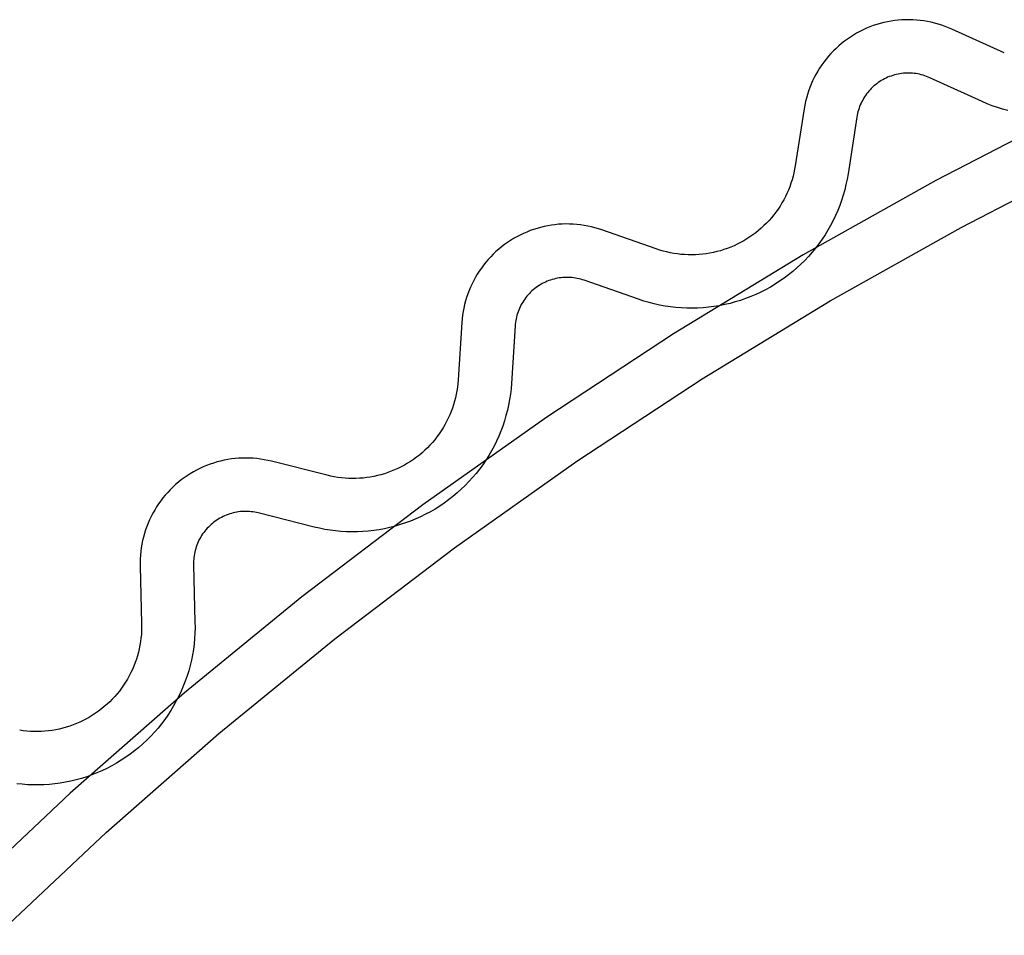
# Model space of a CAD drawing. Header units: millimetres. Extents: x -56 to 85, y 114 to 353.
# Tile 7 of 18: x 14.47 to 23.69, y 339.48 to 348.06. Entities that reach past the tile are written whole.
import ezdxf

# ---------------------------------------------------------------- set-up
doc = ezdxf.new("R2010")
doc.units = ezdxf.units.MM
doc.linetypes.add('Hidden', pattern=[4, 2, -2])
doc.layers.add('Make2D$Hidden$Curves', color=7, linetype='Hidden', true_color=0x8c8c8c)
doc.layers.add('Make2D$Visible$Curves', color=7, linetype='Continuous', true_color=0x000000)

msp = doc.modelspace()

# ---------------------------------------------------------------- linework, layer by layer
at = {"layer": 'Make2D$Hidden$Curves'}
for p, q in [((22.7435, 347.558), (22.7266, 347.5561)), ((22.7604, 347.5593), (22.7435, 347.558)), ((22.7773, 347.5601), (22.7604, 347.5593)), ((22.7942, 347.5602), (22.7773, 347.5601)), ((22.8112, 347.5597), (22.7942, 347.5602)), ((22.8281, 347.5587), (22.8112, 347.5597)), ((22.845, 347.5571), (22.8281, 347.5587)), ((22.5078, 347.4705), (22.4942, 347.4605)), ((22.5218, 347.4801), (22.5078, 347.4705)), ((22.5362, 347.4891), (22.5218, 347.4801)), ((22.5508, 347.4977), (22.5362, 347.4891)), ((22.5657, 347.5057), (22.5508, 347.4977)), ((22.5809, 347.5133), (22.5657, 347.5057)), ((22.5963, 347.5203), (22.5809, 347.5133)), ((22.612, 347.5267), (22.5963, 347.5203)), ((22.6279, 347.5326), (22.612, 347.5267)), ((22.644, 347.538), (22.6279, 347.5326)), ((22.6602, 347.5427), (22.644, 347.538)), ((22.6766, 347.547), (22.6602, 347.5427)), ((22.6932, 347.5506), (22.6766, 347.547)), ((22.7099, 347.5537), (22.6932, 347.5506)), ((22.7266, 347.5561), (22.7099, 347.5537)), ((22.8618, 347.5549), (22.845, 347.5571)), ((22.8785, 347.552), (22.8618, 347.5549)), ((22.8951, 347.5487), (22.8785, 347.552)), ((22.9116, 347.5447), (22.8951, 347.5487)), ((22.9279, 347.5402), (22.9116, 347.5447)), ((22.9441, 347.5351), (22.9279, 347.5402)), ((22.96, 347.5294), (22.9441, 347.5351)), ((22.9758, 347.5232), (22.96, 347.5294)), ((22.9914, 347.5165), (22.9758, 347.5232)), ((23.4818, 347.2934), (22.9914, 347.5165)), ((22.4095, 347.3779), (22.3991, 347.3644)), ((22.4203, 347.3909), (22.4095, 347.3779)), ((22.4316, 347.4035), (22.4203, 347.3909)), ((22.4433, 347.4158), (22.4316, 347.4035)), ((22.4554, 347.4276), (22.4433, 347.4158)), ((22.468, 347.439), (22.4554, 347.4276)), ((22.4809, 347.45), (22.468, 347.439)), ((22.4942, 347.4605), (22.4809, 347.45)), ((22.3545, 347.2925), (22.3472, 347.2772)), ((22.3624, 347.3075), (22.3545, 347.2925)), ((22.3709, 347.3222), (22.3624, 347.3075)), ((22.3798, 347.3366), (22.3709, 347.3222)), ((22.3892, 347.3507), (22.3798, 347.3366)), ((22.3991, 347.3644), (22.3892, 347.3507)), ((23.5287, 347.2731), (23.4818, 347.2934)), ((22.3185, 347.1976), (22.3144, 347.1811)), ((22.3231, 347.2139), (22.3185, 347.1976)), ((22.3283, 347.23), (22.3231, 347.2139)), ((22.334, 347.246), (22.3283, 347.23)), ((22.3403, 347.2617), (22.334, 347.246)), ((22.3472, 347.2772), (22.3403, 347.2617)), ((23.5763, 347.2543), (23.5287, 347.2731)), ((23.6245, 347.2372), (23.5763, 347.2543)), ((23.6732, 347.2218), (23.6245, 347.2372)), ((23.7225, 347.208), (23.6732, 347.2218)), ((22.3081, 347.1479), (22.2252, 346.6155)), ((22.311, 347.1646), (22.3081, 347.1479)), ((22.3144, 347.1811), (22.311, 347.1646)), ((22.2165, 346.5651), (22.206, 346.5151)), ((22.2252, 346.6155), (22.2165, 346.5651)), ((22.1938, 346.4654), (22.18, 346.4162)), ((22.206, 346.5151), (22.1938, 346.4654)), ((22.1644, 346.3675), (22.1472, 346.3193)), ((22.18, 346.4162), (22.1644, 346.3675)), ((22.1283, 346.2718), (22.1078, 346.2249)), ((22.1472, 346.3193), (22.1283, 346.2718)), ((22.0857, 346.1788), (22.0621, 346.1335)), ((22.1078, 346.2249), (22.0857, 346.1788)), ((22.0369, 346.089), (22.0101, 346.0454)), ((22.0621, 346.1335), (22.0369, 346.089)), ((21.9819, 346.0028), (21.9523, 345.9611)), ((22.0101, 346.0454), (21.9819, 346.0028)), ((21.9212, 345.9205), (21.8888, 345.881)), ((21.9523, 345.9611), (21.9212, 345.9205)), ((21.855, 345.8426), (21.8199, 345.8054)), ((21.8888, 345.881), (21.855, 345.8426)), ((21.746, 345.7347), (21.7073, 345.7013)), ((21.7836, 345.7694), (21.746, 345.7347)), ((21.8199, 345.8054), (21.7836, 345.7694)), ((19.4551, 345.6261), (19.439, 345.621)), ((19.4715, 345.6307), (19.4551, 345.6261)), ((19.4879, 345.6346), (19.4715, 345.6307)), ((19.5045, 345.638), (19.4879, 345.6346)), ((19.5213, 345.6409), (19.5045, 345.638)), ((19.5381, 345.6431), (19.5213, 345.6409)), ((19.5549, 345.6448), (19.5381, 345.6431)), ((19.5718, 345.6458), (19.5549, 345.6448)), ((19.5888, 345.6463), (19.5718, 345.6458)), ((19.6057, 345.6462), (19.5888, 345.6463)), ((19.6227, 345.6455), (19.6057, 345.6462)), ((19.6396, 345.6442), (19.6227, 345.6455)), ((19.6564, 345.6423), (19.6396, 345.6442)), ((19.6732, 345.6398), (19.6564, 345.6423)), ((19.6898, 345.6368), (19.6732, 345.6398)), ((19.7064, 345.6332), (19.6898, 345.6368)), ((19.7228, 345.629), (19.7064, 345.6332)), ((19.7391, 345.6242), (19.7228, 345.629)), ((19.7552, 345.6189), (19.7391, 345.6242)), ((21.6265, 345.6386), (21.5845, 345.6094)), ((21.6674, 345.6693), (21.6265, 345.6386)), ((21.7073, 345.7013), (21.6674, 345.6693)), ((19.2777, 345.5298), (19.265, 345.5185)), ((19.2908, 345.5405), (19.2777, 345.5298)), ((19.3042, 345.5508), (19.2908, 345.5405)), ((19.318, 345.5607), (19.3042, 345.5508)), ((19.3322, 345.57), (19.318, 345.5607)), ((19.3466, 345.5789), (19.3322, 345.57)), ((19.3614, 345.5872), (19.3466, 345.5789)), ((19.3764, 345.5951), (19.3614, 345.5872)), ((19.3917, 345.6024), (19.3764, 345.5951)), ((19.4072, 345.6091), (19.3917, 345.6024)), ((19.423, 345.6153), (19.4072, 345.6091)), ((19.439, 345.621), (19.423, 345.6153)), ((20.2636, 345.4407), (19.7552, 345.6189)), ((21.453, 345.5306), (21.4074, 345.5074)), ((21.4977, 345.5554), (21.453, 345.5306)), ((21.5416, 345.5816), (21.4977, 345.5554)), ((21.5845, 345.6094), (21.5416, 345.5816)), ((19.1977, 345.4426), (19.188, 345.4286)), ((19.2078, 345.4562), (19.1977, 345.4426)), ((19.2183, 345.4695), (19.2078, 345.4562)), ((19.2294, 345.4823), (19.2183, 345.4695)), ((19.2408, 345.4948), (19.2294, 345.4823)), ((19.2527, 345.5069), (19.2408, 345.4948)), ((19.265, 345.5185), (19.2527, 345.5069)), ((20.3122, 345.4246), (20.2636, 345.4407)), ((21.2663, 345.4474), (21.218, 345.4307)), ((21.314, 345.4658), (21.2663, 345.4474)), ((21.3611, 345.4858), (21.314, 345.4658)), ((21.4074, 345.5074), (21.3611, 345.4858)), ((19.1475, 345.3543), (19.141, 345.3387)), ((19.1546, 345.3698), (19.1475, 345.3543)), ((19.1622, 345.3849), (19.1546, 345.3698)), ((19.1703, 345.3998), (19.1622, 345.3849)), ((19.1789, 345.4144), (19.1703, 345.3998)), ((19.188, 345.4286), (19.1789, 345.4144)), ((20.3612, 345.4102), (20.3122, 345.4246)), ((20.4107, 345.3975), (20.3612, 345.4102)), ((20.4607, 345.3865), (20.4107, 345.3975)), ((20.511, 345.3772), (20.4607, 345.3865)), ((20.5615, 345.3697), (20.511, 345.3772)), ((20.6123, 345.3639), (20.5615, 345.3697)), ((20.6633, 345.3598), (20.6123, 345.3639)), ((20.7144, 345.3575), (20.6633, 345.3598)), ((20.7655, 345.357), (20.7144, 345.3575)), ((20.8167, 345.3582), (20.7655, 345.357)), ((20.8677, 345.3612), (20.8167, 345.3582)), ((20.9186, 345.3659), (20.8677, 345.3612)), ((20.9693, 345.3724), (20.9186, 345.3659)), ((21.0198, 345.3806), (20.9693, 345.3724)), ((21.07, 345.3906), (21.0198, 345.3806)), ((21.1198, 345.4022), (21.07, 345.3906)), ((21.1691, 345.4156), (21.1198, 345.4022)), ((21.218, 345.4307), (21.1691, 345.4156)), ((19.1167, 345.2576), (19.1136, 345.241)), ((19.1205, 345.2742), (19.1167, 345.2576)), ((19.1247, 345.2906), (19.1205, 345.2742)), ((19.1296, 345.3068), (19.1247, 345.2906)), ((19.135, 345.3228), (19.1296, 345.3068)), ((19.141, 345.3387), (19.135, 345.3228)), ((19.1077, 345.1905), (19.0728, 344.6528)), ((19.1091, 345.2074), (19.1077, 345.1905)), ((19.111, 345.2242), (19.1091, 345.2074)), ((19.1136, 345.241), (19.111, 345.2242)), ((19.0728, 344.6528), (19.0687, 344.6019)), ((19.0627, 344.5511), (19.0551, 344.5005)), ((19.0687, 344.6019), (19.0627, 344.5511)), ((19.0457, 344.4503), (19.0345, 344.4004)), ((19.0551, 344.5005), (19.0457, 344.4503)), ((19.0217, 344.3509), (19.0072, 344.3018)), ((19.0345, 344.4004), (19.0217, 344.3509)), ((18.991, 344.2533), (18.9731, 344.2054)), ((19.0072, 344.3018), (18.991, 344.2533)), ((18.9536, 344.1582), (18.9325, 344.1116)), ((18.9731, 344.2054), (18.9536, 344.1582)), ((18.9098, 344.0658), (18.8855, 344.0208)), ((18.9325, 344.1116), (18.9098, 344.0658)), ((18.8597, 343.9766), (18.8324, 343.9334)), ((18.8855, 344.0208), (18.8597, 343.9766)), ((18.8036, 343.8911), (18.7734, 343.8498)), ((18.8324, 343.9334), (18.8036, 343.8911)), ((18.7418, 343.8096), (18.7088, 343.7706)), ((18.7734, 343.8498), (18.7418, 343.8096)), ((18.639, 343.6959), (18.6021, 343.6604)), ((18.6745, 343.7326), (18.639, 343.6959)), ((18.7088, 343.7706), (18.6745, 343.7326)), ((18.525, 343.5934), (18.4847, 343.5619)), ((18.5641, 343.6262), (18.525, 343.5934)), ((18.6021, 343.6604), (18.5641, 343.6262)), ((18.401, 343.5031), (18.3577, 343.4759)), ((18.4433, 343.5318), (18.401, 343.5031)), ((18.4847, 343.5619), (18.4433, 343.5318)), ((16.387, 343.4126), (16.3716, 343.4055)), ((16.4026, 343.4191), (16.387, 343.4126)), ((16.4185, 343.4251), (16.4026, 343.4191)), ((16.4345, 343.4306), (16.4185, 343.4251)), ((16.4508, 343.4354), (16.4345, 343.4306)), ((16.4672, 343.4398), (16.4508, 343.4354)), ((16.4837, 343.4435), (16.4672, 343.4398)), ((16.5003, 343.4466), (16.4837, 343.4435)), ((16.5171, 343.4492), (16.5003, 343.4466)), ((16.5339, 343.4512), (16.5171, 343.4492)), ((16.5508, 343.4526), (16.5339, 343.4512)), ((16.5677, 343.4534), (16.5508, 343.4526)), ((16.5847, 343.4537), (16.5677, 343.4534)), ((16.6016, 343.4533), (16.5847, 343.4537)), ((16.6185, 343.4524), (16.6016, 343.4533)), ((16.6354, 343.4508), (16.6185, 343.4524)), ((16.6522, 343.4487), (16.6354, 343.4508)), ((16.669, 343.446), (16.6522, 343.4487)), ((16.6856, 343.4427), (16.669, 343.446)), ((16.7021, 343.4388), (16.6856, 343.4427)), ((17.2245, 343.3069), (16.7021, 343.4388)), ((18.2684, 343.4261), (18.2225, 343.4035)), ((18.3135, 343.4502), (18.2684, 343.4261)), ((18.3577, 343.4759), (18.3135, 343.4502)), ((16.2466, 343.3192), (16.2346, 343.3073)), ((16.2591, 343.3306), (16.2466, 343.3192)), ((16.272, 343.3417), (16.2591, 343.3306)), ((16.2852, 343.3523), (16.272, 343.3417)), ((16.2988, 343.3624), (16.2852, 343.3523)), ((16.3127, 343.372), (16.2988, 343.3624)), ((16.327, 343.3812), (16.3127, 343.372)), ((16.3416, 343.3898), (16.327, 343.3812)), ((16.3565, 343.3979), (16.3416, 343.3898)), ((16.3716, 343.4055), (16.3565, 343.3979)), ((18.0321, 343.3293), (17.983, 343.3149)), ((18.0806, 343.3454), (18.0321, 343.3293)), ((18.1286, 343.3631), (18.0806, 343.3454)), ((18.1759, 343.3825), (18.1286, 343.3631)), ((18.2225, 343.4035), (18.1759, 343.3825)), ((16.1715, 343.2277), (16.1626, 343.2133)), ((16.1808, 343.2419), (16.1715, 343.2277)), ((16.1906, 343.2557), (16.1808, 343.2419)), ((16.2009, 343.2691), (16.1906, 343.2557)), ((16.2117, 343.2822), (16.2009, 343.2691)), ((16.2229, 343.295), (16.2117, 343.2822)), ((16.2346, 343.3073), (16.2229, 343.295)), ((17.2743, 343.2953), (17.2245, 343.3069)), ((17.3244, 343.2853), (17.2743, 343.2953)), ((17.3749, 343.2771), (17.3244, 343.2853)), ((17.4256, 343.2706), (17.3749, 343.2771)), ((17.4765, 343.2659), (17.4256, 343.2706)), ((17.5276, 343.2629), (17.4765, 343.2659)), ((17.5787, 343.2617), (17.5276, 343.2629)), ((17.6298, 343.2622), (17.5787, 343.2617)), ((17.6809, 343.2645), (17.6298, 343.2622)), ((17.7319, 343.2686), (17.6809, 343.2645)), ((17.7827, 343.2744), (17.7319, 343.2686)), ((17.8333, 343.2819), (17.7827, 343.2744)), ((17.8835, 343.2912), (17.8333, 343.2819)), ((17.9335, 343.3022), (17.8835, 343.2912)), ((17.983, 343.3149), (17.9335, 343.3022)), ((16.1263, 343.1369), (16.1206, 343.1209)), ((16.1325, 343.1526), (16.1263, 343.1369)), ((16.1392, 343.1682), (16.1325, 343.1526)), ((16.1465, 343.1835), (16.1392, 343.1682)), ((16.1543, 343.1985), (16.1465, 343.1835)), ((16.1626, 343.2133), (16.1543, 343.1985)), ((16.1036, 343.0553), (16.1008, 343.0386)), ((16.107, 343.0719), (16.1036, 343.0553)), ((16.111, 343.0884), (16.107, 343.0719)), ((16.1155, 343.1047), (16.111, 343.0884)), ((16.1206, 343.1209), (16.1155, 343.1047)), ((16.0959, 342.988), (16.0955, 342.9711)), ((16.0955, 342.9711), (16.0956, 342.9541)), ((16.0956, 342.9541), (16.1091, 342.4155)), ((16.097, 343.0049), (16.0959, 342.988)), ((16.0986, 343.0218), (16.097, 343.0049)), ((16.1008, 343.0386), (16.0986, 343.0218)), ((16.1091, 342.4155), (16.1095, 342.3644)), ((16.1082, 342.3133), (16.1051, 342.2622)), ((16.1095, 342.3644), (16.1082, 342.3133)), ((16.1002, 342.2113), (16.0936, 342.1606)), ((16.1051, 342.2622), (16.1002, 342.2113)), ((16.0936, 342.1606), (16.0852, 342.1102)), ((16.0752, 342.06), (16.0634, 342.0103)), ((16.0852, 342.1102), (16.0752, 342.06)), ((16.0499, 341.961), (16.0347, 341.9121)), ((16.0634, 342.0103), (16.0499, 341.961)), ((16.0178, 341.8639), (15.9993, 341.8162)), ((16.0347, 341.9121), (16.0178, 341.8639)), ((15.9792, 341.7692), (15.9574, 341.7229)), ((15.9993, 341.8162), (15.9792, 341.7692)), ((15.9341, 341.6774), (15.9093, 341.6327)), ((15.9574, 341.7229), (15.9341, 341.6774)), ((15.8829, 341.5889), (15.855, 341.546)), ((15.9093, 341.6327), (15.8829, 341.5889)), ((15.8257, 341.5042), (15.7949, 341.4633)), ((15.855, 341.546), (15.8257, 341.5042)), ((15.7293, 341.3849), (15.6945, 341.3474)), ((15.7628, 341.4235), (15.7293, 341.3849)), ((15.7949, 341.4633), (15.7628, 341.4235)), ((15.6584, 341.3112), (15.6211, 341.2762)), ((15.6945, 341.3474), (15.6584, 341.3112)), ((15.543, 341.2102), (15.5023, 341.1792)), ((15.5826, 341.2425), (15.543, 341.2102)), ((15.6211, 341.2762), (15.5826, 341.2425)), ((15.4179, 341.1216), (15.3742, 341.095)), ((15.4606, 341.1497), (15.4179, 341.1216)), ((15.5023, 341.1792), (15.4606, 341.1497)), ((15.2381, 341.0244), (15.1912, 341.004)), ((15.2843, 341.0463), (15.2381, 341.0244)), ((15.3297, 341.0699), (15.2843, 341.0463)), ((15.3742, 341.095), (15.3297, 341.0699)), ((14.9477, 340.9269), (14.8976, 340.9166)), ((14.9974, 340.939), (14.9477, 340.9269)), ((15.0467, 340.9527), (14.9974, 340.939)), ((15.0954, 340.9682), (15.0467, 340.9527)), ((15.1436, 340.9852), (15.0954, 340.9682)), ((15.1912, 341.004), (15.1436, 340.9852)), ((14.4903, 340.8968), (14.4395, 340.9022)), ((14.5413, 340.8931), (14.4903, 340.8968)), ((14.5924, 340.8912), (14.5413, 340.8931)), ((14.6436, 340.891), (14.5924, 340.8912)), ((14.6947, 340.8926), (14.6436, 340.891)), ((14.7457, 340.896), (14.6947, 340.8926)), ((14.7966, 340.9011), (14.7457, 340.896)), ((14.8472, 340.908), (14.7966, 340.9011)), ((14.8976, 340.9166), (14.8472, 340.908))]:
    msp.add_line(p, q, dxfattribs=at)
at = {"layer": 'Make2D$Visible$Curves'}
for p, q in [((22.5275, 348.0248), (22.4946, 348.0151)), ((22.5608, 348.0333), (22.5275, 348.0248)), ((22.5943, 348.0407), (22.5608, 348.0333)), ((22.6281, 348.0469), (22.5943, 348.0407)), ((22.662, 348.0519), (22.6281, 348.0469)), ((22.6961, 348.0558), (22.662, 348.0519)), ((22.7304, 348.0584), (22.6961, 348.0558)), ((22.7647, 348.0599), (22.7304, 348.0584)), ((22.799, 348.0602), (22.7647, 348.0599)), ((22.8333, 348.0593), (22.799, 348.0602)), ((22.8676, 348.0571), (22.8333, 348.0593)), ((22.9018, 348.0538), (22.8676, 348.0571)), ((22.9358, 348.0493), (22.9018, 348.0538)), ((22.9697, 348.0437), (22.9358, 348.0493)), ((23.0033, 348.0368), (22.9697, 348.0437)), ((23.0367, 348.0288), (23.0033, 348.0368)), ((23.0698, 348.0196), (23.0367, 348.0288)), ((23.1026, 348.0093), (23.0698, 348.0196)), ((22.3058, 347.9336), (22.2761, 347.9162)), ((22.336, 347.9499), (22.3058, 347.9336)), ((22.3668, 347.9651), (22.336, 347.9499)), ((22.398, 347.9793), (22.3668, 347.9651)), ((22.4298, 347.9923), (22.398, 347.9793)), ((22.462, 348.0043), (22.4298, 347.9923)), ((22.4946, 348.0151), (22.462, 348.0043)), ((23.1349, 347.9979), (23.1026, 348.0093)), ((23.1669, 347.9853), (23.1349, 347.9979)), ((23.1984, 347.9716), (23.1669, 347.9853)), ((23.6888, 347.7486), (23.1984, 347.9716)), ((22.1642, 347.8369), (22.138, 347.8147)), ((22.1911, 347.8582), (22.1642, 347.8369)), ((22.2188, 347.8785), (22.1911, 347.8582)), ((22.2471, 347.8978), (22.2188, 347.8785)), ((22.2761, 347.9162), (22.2471, 347.8978)), ((22.0643, 347.7428), (22.0414, 347.7171)), ((22.088, 347.7676), (22.0643, 347.7428)), ((22.1126, 347.7916), (22.088, 347.7676)), ((22.138, 347.8147), (22.1126, 347.7916)), ((21.9984, 347.6636), (21.9784, 347.6357)), ((22.0195, 347.6907), (21.9984, 347.6636)), ((22.0414, 347.7171), (22.0195, 347.6907)), ((21.9412, 347.578), (21.9242, 347.5482)), ((21.9593, 347.6072), (21.9412, 347.578)), ((21.9784, 347.6357), (21.9593, 347.6072)), ((21.8932, 347.4869), (21.8794, 347.4555)), ((21.9082, 347.5178), (21.8932, 347.4869)), ((21.9242, 347.5482), (21.9082, 347.5178)), ((21.855, 347.3913), (21.8445, 347.3586)), ((21.8666, 347.4236), (21.855, 347.3913)), ((21.8794, 347.4555), (21.8666, 347.4236)), ((21.8269, 347.2922), (21.8199, 347.2586)), ((21.8351, 347.3255), (21.8269, 347.2922)), ((21.8445, 347.3586), (21.8351, 347.3255)), ((21.814, 347.2248), (21.7311, 346.6924)), ((21.8199, 347.2586), (21.814, 347.2248)), ((24.3097, 347.2075), (23.0464, 346.5541)), ((23.2834, 346.1146), (24.5313, 346.76)), ((21.7253, 346.659), (21.7184, 346.6257)), ((21.7311, 346.6924), (21.7253, 346.659)), ((21.7011, 346.5601), (21.6908, 346.5278)), ((21.7103, 346.5928), (21.7011, 346.5601)), ((21.7184, 346.6257), (21.7103, 346.5928)), ((23.0464, 346.5541), (21.8065, 345.8573)), ((21.6668, 346.4643), (21.6532, 346.4332)), ((21.6794, 346.4958), (21.6668, 346.4643)), ((21.6908, 346.5278), (21.6794, 346.4958)), ((21.6229, 346.3724), (21.6061, 346.3429)), ((21.6386, 346.4025), (21.6229, 346.3724)), ((21.6532, 346.4332), (21.6386, 346.4025)), ((21.5697, 346.2857), (21.55, 346.258)), ((21.5884, 346.314), (21.5697, 346.2857)), ((21.6061, 346.3429), (21.5884, 346.314)), ((21.4854, 346.1793), (21.4621, 346.1546)), ((21.5078, 346.2048), (21.4854, 346.1793)), ((21.5294, 346.231), (21.5078, 346.2048)), ((21.55, 346.258), (21.5294, 346.231)), ((19.2476, 346.0836), (19.2157, 346.071)), ((19.28, 346.0951), (19.2476, 346.0836)), ((19.3127, 346.1054), (19.28, 346.0951)), ((19.3458, 346.1146), (19.3127, 346.1054)), ((19.3792, 346.1227), (19.3458, 346.1146)), ((19.4128, 346.1296), (19.3792, 346.1227)), ((19.4466, 346.1353), (19.4128, 346.1296)), ((19.4807, 346.1398), (19.4466, 346.1353)), ((19.5149, 346.1431), (19.4807, 346.1398)), ((19.5491, 346.1453), (19.5149, 346.1431)), ((19.5834, 346.1463), (19.5491, 346.1453)), ((19.6178, 346.146), (19.5834, 346.1463)), ((19.6521, 346.1446), (19.6178, 346.146)), ((19.6863, 346.142), (19.6521, 346.1446)), ((19.7204, 346.1382), (19.6863, 346.142)), ((19.7544, 346.1332), (19.7204, 346.1382)), ((19.7882, 346.127), (19.7544, 346.1332)), ((19.8217, 346.1197), (19.7882, 346.127)), ((19.855, 346.1112), (19.8217, 346.1197)), ((19.888, 346.1015), (19.855, 346.1112)), ((19.9205, 346.0907), (19.888, 346.1015)), ((20.429, 345.9125), (19.9205, 346.0907)), ((21.3873, 346.0855), (21.3609, 346.0643)), ((21.4131, 346.1077), (21.3873, 346.0855)), ((21.438, 346.1307), (21.4131, 346.1077)), ((21.4621, 346.1546), (21.438, 346.1307)), ((22.0587, 345.4263), (23.2834, 346.1146)), ((19.0636, 345.9918), (19.0349, 345.9728)), ((19.0929, 346.0097), (19.0636, 345.9918)), ((19.1227, 346.0266), (19.0929, 346.0097)), ((19.1532, 346.0425), (19.1227, 346.0266)), ((19.1842, 346.0573), (19.1532, 346.0425)), ((19.2157, 346.071), (19.1842, 346.0573)), ((21.2774, 346.0061), (21.2482, 345.9887)), ((21.3059, 346.0245), (21.2774, 346.0061)), ((21.3337, 346.0439), (21.3059, 346.0245)), ((21.3609, 346.0643), (21.3337, 346.0439)), ((18.9532, 345.9102), (18.9275, 345.8874)), ((18.9797, 345.932), (18.9532, 345.9102)), ((19.007, 345.9529), (18.9797, 345.932)), ((19.0349, 345.9728), (19.007, 345.9529)), ((20.4612, 345.9019), (20.429, 345.9125)), ((20.4938, 345.8923), (20.4612, 345.9019)), ((21.0625, 345.9059), (21.0301, 345.8959)), ((21.0946, 345.917), (21.0625, 345.9059)), ((21.1263, 345.9292), (21.0946, 345.917)), ((21.1575, 345.9425), (21.1263, 345.9292)), ((21.1883, 345.9568), (21.1575, 345.9425)), ((21.2185, 345.9722), (21.1883, 345.9568)), ((21.2482, 345.9887), (21.2185, 345.9722)), ((18.8553, 345.8141), (18.8329, 345.788)), ((18.8785, 345.8394), (18.8553, 345.8141)), ((18.9026, 345.8638), (18.8785, 345.8394)), ((18.9275, 345.8874), (18.9026, 345.8638)), ((20.5267, 345.8839), (20.4938, 345.8923)), ((20.5598, 345.8766), (20.5267, 345.8839)), ((20.5932, 345.8704), (20.5598, 345.8766)), ((21.8065, 345.8573), (20.5916, 345.1178)), ((20.6268, 345.8654), (20.5932, 345.8704)), ((20.6605, 345.8615), (20.6268, 345.8654)), ((20.6943, 345.8589), (20.6605, 345.8615)), ((20.7282, 345.8573), (20.6943, 345.8589)), ((20.7622, 345.857), (20.7282, 345.8573)), ((20.7961, 345.8578), (20.7622, 345.857)), ((20.83, 345.8598), (20.7961, 345.8578)), ((20.8638, 345.8629), (20.83, 345.8598)), ((20.8975, 345.8672), (20.8638, 345.8629)), ((20.931, 345.8727), (20.8975, 345.8672)), ((20.9643, 345.8793), (20.931, 345.8727)), ((20.9973, 345.887), (20.9643, 345.8793)), ((21.0301, 345.8959), (20.9973, 345.887)), ((18.7911, 345.7336), (18.7716, 345.7053)), ((18.8115, 345.7611), (18.7911, 345.7336)), ((18.8329, 345.788), (18.8115, 345.7611)), ((18.7356, 345.6468), (18.7191, 345.6167)), ((18.7531, 345.6764), (18.7356, 345.6468)), ((18.7716, 345.7053), (18.7531, 345.6764)), ((18.6894, 345.5548), (18.6762, 345.5231)), ((18.7038, 345.586), (18.6894, 345.5548)), ((18.7191, 345.6167), (18.7038, 345.586)), ((18.6531, 345.4584), (18.6433, 345.4255)), ((18.6641, 345.491), (18.6531, 345.4584)), ((18.6762, 345.5231), (18.6641, 345.491)), ((18.6271, 345.3588), (18.6207, 345.3251)), ((18.6346, 345.3923), (18.6271, 345.3588)), ((18.6433, 345.4255), (18.6346, 345.3923)), ((20.8586, 344.6959), (22.0587, 345.4263)), ((18.6115, 345.257), (18.6087, 345.2228)), ((18.6155, 345.2911), (18.6115, 345.257)), ((18.6207, 345.3251), (18.6155, 345.2911)), ((18.6087, 345.2228), (18.5739, 344.6852)), ((20.5916, 345.1178), (19.4031, 344.3367)), ((18.5672, 344.6176), (18.5621, 344.5841)), ((18.5711, 344.6513), (18.5672, 344.6176)), ((18.5739, 344.6852), (18.5711, 344.6513)), ((19.6845, 343.9242), (20.8586, 344.6959)), ((18.5485, 344.5176), (18.5399, 344.4847)), ((18.5558, 344.5507), (18.5485, 344.5176)), ((18.5621, 344.5841), (18.5558, 344.5507)), ((18.5303, 344.4522), (18.5195, 344.42)), ((18.5399, 344.4847), (18.5303, 344.4522)), ((19.4031, 344.3367), (18.2424, 343.5148)), ((18.4947, 344.3568), (18.4807, 344.3259)), ((18.5077, 344.3882), (18.4947, 344.3568)), ((18.5195, 344.42), (18.5077, 344.3882)), ((18.4495, 344.2656), (18.4324, 344.2363)), ((18.4656, 344.2954), (18.4495, 344.2656)), ((18.4807, 344.3259), (18.4656, 344.2954)), ((18.3751, 344.1521), (18.3541, 344.1254)), ((18.3952, 344.1795), (18.3751, 344.1521)), ((18.4143, 344.2076), (18.3952, 344.1795)), ((18.4324, 344.2363), (18.4143, 344.2076)), ((18.3095, 344.0743), (18.2859, 344.0499)), ((18.3323, 344.0995), (18.3095, 344.0743)), ((18.3541, 344.1254), (18.3323, 344.0995)), ((18.2102, 343.9818), (18.1835, 343.9609)), ((18.2362, 344.0037), (18.2102, 343.9818)), ((18.2614, 344.0264), (18.2362, 344.0037)), ((18.2859, 344.0499), (18.2614, 344.0264)), ((16.1861, 343.8705), (16.1549, 343.8561)), ((16.2178, 343.8837), (16.1861, 343.8705)), ((16.2499, 343.8959), (16.2178, 343.8837)), ((16.2824, 343.9069), (16.2499, 343.8959)), ((16.3153, 343.9168), (16.2824, 343.9069)), ((16.3485, 343.9255), (16.3153, 343.9168)), ((16.382, 343.933), (16.3485, 343.9255)), ((16.4158, 343.9394), (16.382, 343.933)), ((16.4497, 343.9447), (16.4158, 343.9394)), ((16.4838, 343.9487), (16.4497, 343.9447)), ((16.518, 343.9515), (16.4838, 343.9487)), ((16.5523, 343.9532), (16.518, 343.9515)), ((16.5866, 343.9537), (16.5523, 343.9532)), ((16.621, 343.9529), (16.5866, 343.9537)), ((16.6553, 343.951), (16.621, 343.9529)), ((16.6894, 343.9479), (16.6553, 343.951)), ((16.7235, 343.9436), (16.6894, 343.9479)), ((16.7574, 343.9381), (16.7235, 343.9436)), ((16.7911, 343.9314), (16.7574, 343.9381)), ((16.8245, 343.9236), (16.7911, 343.9314)), ((17.3469, 343.7917), (16.8245, 343.9236)), ((18.0399, 343.8708), (18.0094, 343.8558)), ((18.0698, 343.8868), (18.0399, 343.8708)), ((18.0992, 343.9039), (18.0698, 343.8868)), ((18.1279, 343.9219), (18.0992, 343.9039)), ((18.156, 343.941), (18.1279, 343.9219)), ((18.1835, 343.9609), (18.156, 343.941)), ((18.538, 343.1123), (19.6845, 343.9242)), ((16.0357, 343.7882), (16.0074, 343.7687)), ((16.0646, 343.8068), (16.0357, 343.7882)), ((16.0941, 343.8243), (16.0646, 343.8068)), ((16.1242, 343.8407), (16.0941, 343.8243)), ((16.1549, 343.8561), (16.1242, 343.8407)), ((17.3799, 343.784), (17.3469, 343.7917)), ((17.4132, 343.7773), (17.3799, 343.784)), ((17.4467, 343.7719), (17.4132, 343.7773)), ((17.7844, 343.7812), (17.751, 343.7751)), ((17.8176, 343.7885), (17.7844, 343.7812)), ((17.8504, 343.797), (17.8176, 343.7885)), ((17.883, 343.8065), (17.8504, 343.797)), ((17.9152, 343.8172), (17.883, 343.8065)), ((17.9471, 343.829), (17.9152, 343.8172)), ((17.9785, 343.8419), (17.9471, 343.829)), ((18.0094, 343.8558), (17.9785, 343.8419)), ((15.927, 343.7044), (15.9017, 343.6812)), ((15.9531, 343.7268), (15.927, 343.7044)), ((15.9799, 343.7482), (15.9531, 343.7268)), ((16.0074, 343.7687), (15.9799, 343.7482)), ((17.4804, 343.7676), (17.4467, 343.7719)), ((17.5142, 343.7645), (17.4804, 343.7676)), ((17.5481, 343.7625), (17.5142, 343.7645)), ((17.582, 343.7617), (17.5481, 343.7625)), ((17.616, 343.762), (17.582, 343.7617)), ((17.6499, 343.7635), (17.616, 343.762)), ((17.6837, 343.7662), (17.6499, 343.7635)), ((17.7175, 343.7701), (17.6837, 343.7662)), ((17.751, 343.7751), (17.7175, 343.7701)), ((15.831, 343.6064), (15.8092, 343.5798)), ((15.8537, 343.6321), (15.831, 343.6064)), ((15.8773, 343.6571), (15.8537, 343.6321)), ((15.9017, 343.6812), (15.8773, 343.6571)), ((15.7684, 343.5246), (15.7495, 343.4959)), ((15.7883, 343.5526), (15.7684, 343.5246)), ((15.8092, 343.5798), (15.7883, 343.5526)), ((18.2424, 343.5148), (17.1109, 342.653)), ((15.7147, 343.4367), (15.6989, 343.4063)), ((15.7316, 343.4666), (15.7147, 343.4367)), ((15.7495, 343.4959), (15.7316, 343.4666)), ((15.6704, 343.3438), (15.6579, 343.3118)), ((15.6841, 343.3753), (15.6704, 343.3438)), ((15.6989, 343.4063), (15.6841, 343.3753)), ((15.6361, 343.2467), (15.6269, 343.2136)), ((15.6464, 343.2794), (15.6361, 343.2467)), ((15.6579, 343.3118), (15.6464, 343.2794)), ((15.612, 343.1466), (15.6064, 343.1127)), ((15.6189, 343.1802), (15.612, 343.1466)), ((15.6269, 343.2136), (15.6189, 343.1802)), ((15.5986, 343.0445), (15.5964, 343.0102)), ((15.6019, 343.0787), (15.5986, 343.0445)), ((15.6064, 343.1127), (15.6019, 343.0787)), ((17.4203, 342.2611), (18.538, 343.1123)), ((15.5964, 343.0102), (15.5955, 342.9759)), ((15.5955, 342.9759), (15.5958, 342.9416)), ((15.5958, 342.9416), (15.6093, 342.403)), ((17.1109, 342.653), (16.01, 341.7525)), ((15.6093, 342.403), (15.6095, 342.369)), ((15.6087, 342.3351), (15.6066, 342.3012)), ((15.6095, 342.369), (15.6087, 342.3351)), ((15.599, 342.2338), (15.5934, 342.2003)), ((15.6034, 342.2674), (15.599, 342.2338)), ((15.6066, 342.3012), (15.6034, 342.2674)), ((16.3328, 341.3716), (17.4203, 342.2611)), ((15.5789, 342.134), (15.5699, 342.1012)), ((15.5867, 342.167), (15.5789, 342.134)), ((15.5934, 342.2003), (15.5867, 342.167)), ((15.5487, 342.0368), (15.5364, 342.0051)), ((15.5599, 342.0688), (15.5487, 342.0368)), ((15.5699, 342.1012), (15.5599, 342.0688)), ((15.5086, 341.9432), (15.4931, 341.913)), ((15.523, 341.9739), (15.5086, 341.9432)), ((15.5364, 342.0051), (15.523, 341.9739)), ((15.4591, 341.8543), (15.4406, 341.8258)), ((15.4766, 341.8833), (15.4591, 341.8543)), ((15.4931, 341.913), (15.4766, 341.8833)), ((16.01, 341.7525), (14.9411, 340.8144)), ((15.4007, 341.7709), (15.3794, 341.7445)), ((15.4211, 341.798), (15.4007, 341.7709)), ((15.4406, 341.8258), (15.4211, 341.798)), ((15.3101, 341.6699), (15.2853, 341.6467)), ((15.334, 341.694), (15.3101, 341.6699)), ((15.3571, 341.7188), (15.334, 341.694)), ((15.3794, 341.7445), (15.3571, 341.7188)), ((15.2065, 341.5823), (15.1788, 341.5627)), ((15.2335, 341.6028), (15.2065, 341.5823)), ((15.2598, 341.6243), (15.2335, 341.6028)), ((15.2853, 341.6467), (15.2598, 341.6243)), ((15.0311, 341.4795), (14.9999, 341.466)), ((15.0617, 341.4941), (15.0311, 341.4795)), ((15.0919, 341.5097), (15.0617, 341.4941)), ((15.1214, 341.5264), (15.0919, 341.5097)), ((15.1504, 341.544), (15.1214, 341.5264)), ((15.1788, 341.5627), (15.1504, 341.544)), ((14.5009, 341.3984), (14.4673, 341.4031)), ((14.5347, 341.3948), (14.5009, 341.3984)), ((14.5685, 341.3923), (14.5347, 341.3948)), ((14.6025, 341.3911), (14.5685, 341.3923)), ((14.6364, 341.391), (14.6025, 341.3911)), ((14.6703, 341.3921), (14.6364, 341.391)), ((14.7042, 341.3943), (14.6703, 341.3921)), ((14.738, 341.3977), (14.7042, 341.3943)), ((14.7716, 341.4022), (14.738, 341.3977)), ((14.8051, 341.408), (14.7716, 341.4022)), ((14.8383, 341.4148), (14.8051, 341.408)), ((14.8713, 341.4228), (14.8383, 341.4148)), ((14.904, 341.4319), (14.8713, 341.4228)), ((14.9364, 341.4422), (14.904, 341.4319)), ((14.9683, 341.4535), (14.9364, 341.4422)), ((14.9999, 341.466), (14.9683, 341.4535)), ((15.2769, 340.4449), (16.3328, 341.3716)), ((14.9411, 340.8144), (13.9053, 339.8397)), ((14.2538, 339.4821), (15.2769, 340.4449))]:
    msp.add_line(p, q, dxfattribs=at)

doc.saveas('drawing.dxf')
